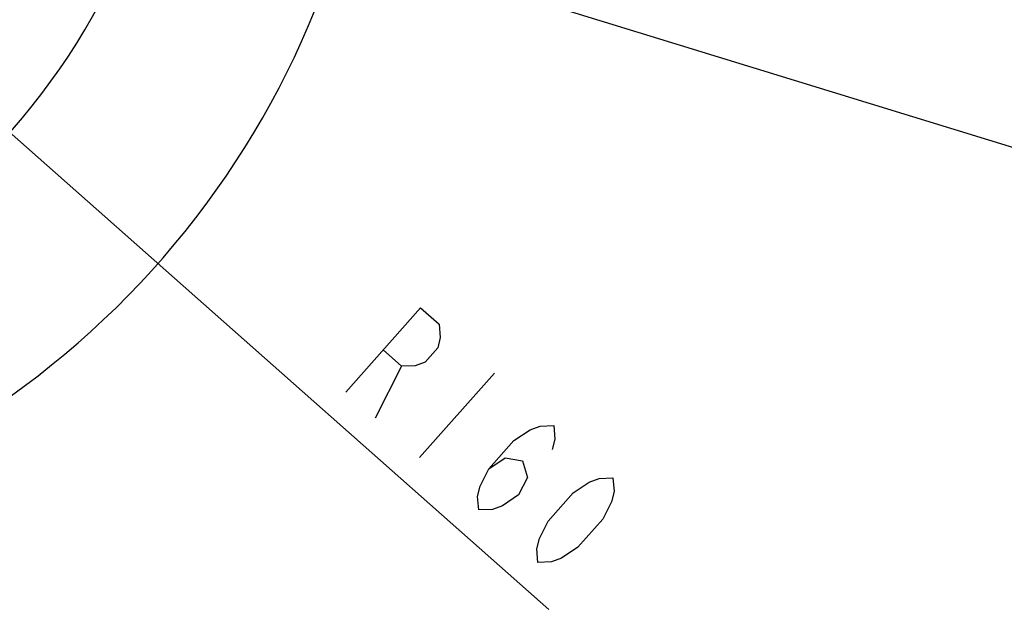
# Model space of a CAD drawing. Header units: millimetres. Extents: x 0 to 4205, y 0 to 2970.
# Tile 40 of 85: x 2427 to 2732, y 593 to 776. Entities that reach past the tile are written whole.
import ezdxf

# ---------------------------------------------------------------- set-up
doc = ezdxf.new("R2010")
doc.units = ezdxf.units.MM
doc.header["$LTSCALE"] = 231.275
doc.layers.get('0').update_dxf_attribs({"linetype": 'CONTINUOUS'})
doc.layers.add('204101000011_DXF_DIMENSION', color=7, linetype='CONTINUOUS')
doc.styles.get("Standard").update_dxf_attribs({"font": 'txt', "width": 0.7})
doc.dimstyles.new('DIMSTYLE_5', dxfattribs={"dimtxt": 35, "dimasz": 25, "dimexe": 4, "dimexo": 0.2, "dimtad": 1, "dimdsep": 46, "dimtxsty": 'Standard', "dimblk": '_FILLED', "dimblk1": '_FILLED', "dimblk2": '_FILLED', "dimcen": 0.09, "dimclrt": 5, "dimazin": 2, "dimtp": 0.01, "dimtm": 0.01, "dimtfac": 1, "dimtofl": 0, "dimtmove": 0, "dimatfit": 3, "dimldrblk": '_FILLED', "dimfxl": 0, "dimtolj": 1, "dimarcsym": 0})
doc.dimstyles.new('DIMSTYLE_6', dxfattribs={"dimtxt": 35, "dimasz": 25, "dimexe": 4, "dimexo": 0.2, "dimgap": 3.5, "dimtad": 0, "dimtih": 1, "dimtoh": 1, "dimdec": 1, "dimdsep": 46, "dimtxsty": 'Standard', "dimblk": '_FILLED', "dimblk1": '_FILLED', "dimblk2": '_FILLED', "dimcen": 0.09, "dimclrt": 5, "dimazin": 2, "dimtp": 0.5, "dimtm": 0.5, "dimtfac": 1, "dimtdec": 65535, "dimtofl": 0, "dimtmove": 0, "dimatfit": 3, "dimldrblk": '_FILLED', "dimfxl": 0, "dimtolj": 1, "dimarcsym": 0})

# ---------------------------------------------------------------- blocks, each defined once
blk = doc.blocks.new('_FILLED')
at = {"color": 0, "linetype": 'ByBlock'}
blk.add_solid([(0, 0), (-1, 0.17), (-1, -0.17)], dxfattribs=at)
blk = doc.blocks.new('*D22')
at = {"layer": '204101000011_DXF_DIMENSION', "color": 2, "linetype": 'Continuous'}
for p, q in [((2386.84, 774.62), (2267.09, 880.73)), ((2267.09, 880.73), (2591.33, 593.42)), ((2386.84, 774.62), (2386.84, 774.62))]:
    blk.add_line(p, q, dxfattribs=at)
at = {"layer": '204101000011_DXF_DIMENSION', "color": 2, "linetype": 'Continuous', "xscale": 25, "yscale": 25, "zscale": 25, "rotation": 138.4567659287}
blk.add_blockref('_FILLED', (2386.84, 774.62), dxfattribs=at)
blk = doc.blocks.new('*D23')
at = {"layer": '204101000011_DXF_DIMENSION', "color": 2, "linetype": 'Continuous'}
for p, q in [((2984.53, 660.08), (2267.09, 880.73)), ((2984.53, 660.08), (3022.76, 648.32)), ((3022.76, 648.32), (2984.53, 660.08))]:
    blk.add_line(p, q, dxfattribs=at)
at = {"layer": '204101000011_DXF_DIMENSION', "color": 2, "linetype": 'Continuous', "xscale": 25, "yscale": 25, "zscale": 25, "rotation": 162.9042577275}
blk.add_blockref('_FILLED', (2984.53, 660.08), dxfattribs=at)
blk = doc.blocks.new('*D25')
at = {"layer": '204101000011_DXF_DIMENSION', "color": 2, "linetype": 'Continuous'}
for start, end in [(286.94, 360), (190, 263.2776)]:
    blk.add_arc((2267.09, 880.73), 271.36, start, end, dxfattribs=at)
for points in [[(2541.55, 855.56), (2538.45, 880.73), (2533.06, 855.95)], [(2009.47, 810.14), (1999.85, 833.61), (2001.17, 808.28)]]:
    blk.add_solid(points, dxfattribs=at)

msp = doc.modelspace()

# ---------------------------------------------------------------- linework, layer by layer
at = {"color": 2, "linetype": 'Continuous'}
msp.add_arc((2267.091, 880.729), 210, 190, 170, dxfattribs=at)
at = {"layer": '204101000011_DXF_DIMENSION', "color": 5, "linetype": 'Continuous'}
for p, q in [((2545.708, 668.921), (2537.54, 652.777)), ((2574.505, 666.786), (2551.293, 640.591))]:
    msp.add_line(p, q, dxfattribs=at)
for points in [[(2528.371, 660.901), (2551.583, 687.097), (2557.314, 682.019), (2557.671, 677.805), (2556.883, 674.607), (2553.015, 670.241), (2549.934, 669.073), (2545.708, 668.921), (2539.977, 673.999)], [(2572.783, 637.136), (2577.797, 640.487), (2583.17, 639.623), (2584.674, 634.394), (2581.951, 629.012), (2576.937, 625.662), (2573.856, 624.494), (2569.63, 624.342), (2569.272, 628.556), (2570.06, 631.755), (2572.783, 637.136), (2580.52, 645.868), (2585.535, 649.219), (2588.615, 650.386), (2592.841, 650.538), (2593.199, 646.324), (2592.411, 643.126)], [(2587.967, 608.094), (2587.609, 612.308), (2588.397, 615.507), (2591.12, 620.888), (2598.857, 629.62), (2603.872, 632.97), (2606.952, 634.138), (2611.178, 634.29), (2611.536, 630.076), (2610.748, 626.877), (2608.025, 621.496), (2600.288, 612.764), (2595.273, 609.414), (2592.193, 608.246), (2587.967, 608.094)]]:
    msp.add_lwpolyline(points, dxfattribs=at)

# ---------------------------------------------------------------- dimensions: what is measured, and where the dimension line sits
at = {"layer": '204101000011_DXF_DIMENSION', "color": 2, "linetype": 'Continuous'}
dim = msp.add_angular_dim_2l(base=(2290.7417, 610.3979), line1=((2002.7187, 834.1135), (2000.0463, 833.6422)), line2=((2535.5413, 880.7294), (2538.2549, 880.7294)), dimstyle='DIMSTYLE_6', dxfattribs=at)
dim.commit()
dim.dimension.update_dxf_attribs({"geometry": '*D25', "text_midpoint": (2242.3251, 592.8979), "dimtype": 162})
for mpoint, picture, middle in [((2386.842, 774.618), '*D22', (2523.787, 664.963)), ((2984.525, 660.076), '*D23', (2738.254, 744.973))]:
    dim = msp.add_radius_dim(center=(2267.091, 880.729), mpoint=mpoint, text='R<>', dimstyle='DIMSTYLE_5', override={"dimpost": '<>'}, dxfattribs=at)
    dim.commit()
    dim.dimension.update_dxf_attribs({"geometry": picture, "text_midpoint": middle, "dimtype": 164})

doc.saveas('drawing.dxf')
